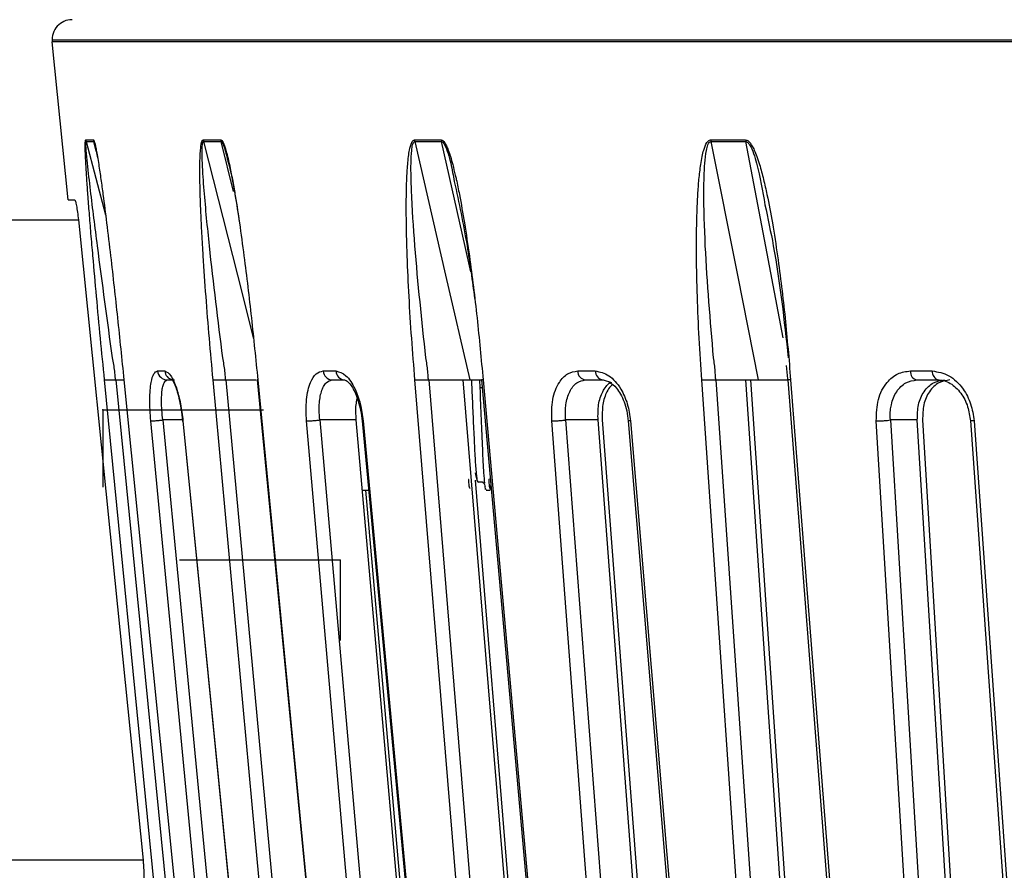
# Model space of a CAD drawing. Header units: millimetres. Extents: x -210 to 108, y -697 to -158.
# Tile 9 of 24: x -153 to -104, y -483 to -440. Entities that reach past the tile are written whole.
import ezdxf

# ---------------------------------------------------------------- set-up
doc = ezdxf.new("R2010")
doc.units = ezdxf.units.MM
doc.header["$PDSIZE"] = -1

msp = doc.modelspace()

# ---------------------------------------------------------------- linework, layer by layer
at = {"color": 7, "linetype": 'Continuous', "lineweight": 25}
for p, q in [((-151.127, -441.447), (92.661, -441.447)), ((92.656, -441.548), (-151.122, -441.548)), ((-150.328, -449.447), (-151.122, -441.548)), ((-149.426, -446.537), (-149.045, -446.537)), ((-149.426, -446.537), (-148.454, -450.196)), ((-148.919, -447.014), (-149.045, -446.537)), ((-143.556, -446.537), (-142.676, -446.537)), ((-142.053, -449.037), (-142.676, -446.537)), ((-133.005, -446.537), (-131.663, -446.537)), ((-118.206, -446.537), (-116.456, -446.537)), ((-148.92, -447.01), (-148.85, -447.348)), ((-150.328, -449.447), (-149.993, -449.447)), ((-154.733, -450.447), (-149.813, -450.447)), ((-145.852, -457.997), (-145.494, -457.997)), ((-137.575, -457.997), (-136.943, -457.997)), ((-124.861, -457.997), (-123.982, -457.997)), ((-114.439, -457.729), (-114.357, -458.555)), ((-108.233, -457.997), (-107.142, -457.997)), ((-147.954, -458.447), (-147.519, -458.447)), ((-147.943, -458.447), (-142.886, -509.689)), ((-142.443, -458.447), (-137.71, -509.689)), ((-132.307, -458.447), (-128.094, -509.689)), ((-126.388, -509.406), (-130.576, -458.447)), ((-130.257, -458.447), (-129.667, -458.447)), ((-129.733, -458.847), (-129.751, -458.447)), ((-123.59, -458.447), (-123.168, -458.576)), ((-117.952, -458.447), (-114.429, -509.689)), ((-112.961, -509.406), (-116.462, -458.447)), ((-116.221, -458.447), (-112.732, -509.406)), ((-116.215, -458.447), (-116.052, -458.447)), ((-129.632, -458.847), (-129.733, -458.847)), ((-131.631, -509.406), (-135.925, -460.447)), ((-120.13, -509.406), (-123.843, -460.447)), ((-123.631, -460.447), (-119.928, -509.406)), ((-104.909, -509.406), (-107.889, -460.447)), ((-107.623, -460.447), (-104.655, -509.406)), ((-129.983, -463.462), (-126.215, -509.406)), ((-135.618, -463.947), (-135.31, -463.947)), ((-135.468, -463.947), (-131.488, -509.406)), ((-129.438, -463.947), (-129.238, -463.947)), ((-129.253, -463.854), (-129.238, -463.884)), ((-129.232, -463.873), (-129.239, -463.882)), ((-129.22, -463.922), (-129.193, -463.715)), ((-146.583, -482.447), (-162.733, -482.447))]:
    msp.add_line(p, q, dxfattribs=at)
at = {"color": 7, "linetype": 'Continuous'}
for p, q in [((-148.583, -459.947), (-148.583, -463.806)), ((-148.583, -459.947), (-140.557, -459.947)), ((-136.733, -467.447), (-144.759, -467.447)), ((-136.733, -467.447), (-136.733, -471.461))]:
    msp.add_line(p, q, dxfattribs=at)
at = {"color": 7, "linetype": 'Continuous', "lineweight": 25, "flags": 128}
for points in [[(-149.44, -446.458), (-149.396, -446.458), (-149.35, -446.458), (-149.304, -446.458), (-149.256, -446.458), (-149.208, -446.458), (-149.159, -446.458), (-149.11, -446.458), (-149.059, -446.458)], [(-143.569, -446.458), (-143.462, -446.458), (-143.354, -446.458), (-143.245, -446.458), (-143.136, -446.458), (-143.025, -446.458), (-142.914, -446.458), (-142.802, -446.458), (-142.69, -446.458)], [(-143.556, -446.537), (-141.865, -453.207), (-141.059, -456.388)], [(-133.017, -446.458), (-132.852, -446.458), (-132.686, -446.458), (-132.519, -446.458), (-132.352, -446.458), (-132.184, -446.458), (-132.015, -446.458), (-131.845, -446.458), (-131.675, -446.458)], [(-133.005, -446.537), (-131.466, -453.207), (-130.257, -458.447)], [(-130.203, -453.047), (-130.487, -451.778), (-131.663, -446.537)], [(-118.217, -446.458), (-118, -446.458), (-117.783, -446.458), (-117.565, -446.458), (-117.347, -446.458), (-117.127, -446.458), (-116.908, -446.458), (-116.688, -446.458), (-116.467, -446.458)], [(-118.206, -446.537), (-116.881, -453.207), (-115.84, -458.447)], [(-114.589, -456.351), (-115.459, -451.778), (-116.456, -446.537)], [(-149.813, -450.447), (-147.994, -468.474), (-146.583, -482.447)], [(-143.444, -509.734), (-146.251, -481.292), (-148.505, -458.447)], [(-147.537, -458.447), (-144.619, -487.447), (-142.376, -509.734)], [(-138.344, -509.734), (-140.971, -481.292), (-143.08, -458.447)], [(-140.874, -458.448), (-138.486, -483.126), (-135.91, -509.729)], [(-140.847, -458.447), (-138.039, -487.447), (-135.881, -509.734)], [(-128.778, -509.734), (-131.116, -481.292), (-132.994, -458.447)], [(-129.668, -458.448), (-127.471, -483.123), (-125.102, -509.726)], [(-129.587, -458.447), (-127.005, -487.447), (-125.02, -509.734)], [(-115.137, -509.734), (-117.091, -481.292), (-118.66, -458.447)], [(-114.365, -458.447), (-112.451, -483.119), (-110.386, -509.723)], [(-114.219, -458.447), (-111.968, -487.447), (-110.238, -509.734)], [(-141.466, -509.734), (-144.089, -482.418), (-146.193, -460.495)], [(-145.595, -460.447), (-142.947, -488.022), (-140.867, -509.689)], [(-144.612, -460.447), (-144.734, -460.447), (-145.595, -460.447)], [(-144.593, -460.49), (-142.242, -484.188), (-139.707, -509.73)], [(-144.587, -460.495), (-141.825, -488.326), (-139.7, -509.734)], [(-134.092, -509.734), (-136.489, -482.418), (-138.412, -460.495)], [(-135.925, -460.447), (-136.947, -460.447), (-137.75, -460.447)], [(-137.75, -460.447), (-135.33, -488.022), (-133.429, -509.689)], [(-135.634, -460.488), (-133.42, -484.186), (-131.035, -509.728)], [(-135.581, -460.495), (-132.981, -488.326), (-130.981, -509.734)], [(-122.425, -509.734), (-124.497, -482.418), (-126.16, -460.495)], [(-123.843, -460.447), (-124.75, -460.447), (-125.462, -460.447)], [(-125.462, -460.447), (-123.37, -488.022), (-121.726, -509.689)], [(-122.333, -460.485), (-120.349, -484.182), (-118.21, -509.725)], [(-122.221, -460.495), (-119.89, -488.326), (-118.096, -509.734)], [(-106.943, -509.734), (-108.606, -482.418), (-109.94, -460.495)], [(-107.889, -460.447), (-108.642, -460.447), (-109.234, -460.447)], [(-109.234, -460.447), (-107.555, -488.022), (-106.236, -509.689)], [(-105.238, -460.481), (-103.564, -484.179), (-101.759, -509.721)], [(-105.054, -460.495), (-103.087, -488.326), (-101.573, -509.734)]]:
    msp.add_lwpolyline(points, dxfattribs=at)
at = {"color": 7, "linetype": 'Continuous', "lineweight": 25}
for centre, radius, start, end in [((-150.127, -441.447), 1, 90, 185.7432), ((-148.938, -446.408), 0.504, 185.6862, 194.8583), ((-143.044, -446.408), 0.528, 185.4048, 194.1562), ((-132.443, -446.409), 0.577, 184.9004, 192.8856), ((-117.552, -446.409), 0.666, 184.1954, 191.0865), ((-145.363, -457.957), 0.491, 184.7726, 269.2277), ((-145.003, -457.956), 0.493, 184.7981, 257.9193), ((-137.104, -457.977), 0.471, 182.5345, 267.2507), ((-136.473, -457.978), 0.47, 182.3631, 267.0869), ((-124.416, -458.004), 0.446, 179.1, 263.5537), ((-123.538, -458.006), 0.444, 178.865, 263.2641), ((-107.813, -458.036), 0.422, 174.8124, 257.1804), ((-106.723, -458.037), 0.421, 174.5485, 256.6885)]:
    msp.add_arc(centre, radius, start, end, dxfattribs=at)
for points, knots in [([(-148.505, -458.447), (-148.573, -457.754), (-148.71, -456.361), (-148.904, -454.295), (-149.061, -452.548), (-149.18, -451.159), (-149.263, -450.136), (-149.333, -449.236), (-149.391, -448.425), (-149.431, -447.791), (-149.456, -447.302), (-149.47, -446.925), (-149.473, -446.643), (-149.46, -446.48), (-149.447, -446.465), (-149.44, -446.458)], [0, 0, 0, 0, 0.167566, 0.336422, 0.499725, 0.590815, 0.673973, 0.749281, 0.811617, 0.874194, 0.908303, 0.936935, 0.974643, 0.98828, 1, 1, 1, 1]), ([(-148.108, -457.343), (-148.362, -455.475), (-148.744, -452.678), (-149.153, -449.437), (-149.337, -447.846), (-149.412, -447.083), (-149.437, -446.735), (-149.439, -446.596), (-149.435, -446.546), (-149.429, -446.54), (-149.426, -446.537)], [0, 0, 0, 0, 0.506374, 0.758088, 0.883, 0.944303, 0.973771, 0.987488, 0.993875, 1, 1, 1, 1]), ([(-149.059, -446.458), (-149.05, -446.465), (-149.032, -446.48), (-148.998, -446.589), (-148.959, -446.751), (-148.912, -446.988), (-148.857, -447.302), (-148.778, -447.791), (-148.686, -448.425), (-148.553, -449.4), (-148.391, -450.674), (-148.146, -452.728), (-147.853, -455.345), (-147.643, -457.413), (-147.537, -458.447)], [0, 0, 0, 0, 0.011715, 0.02535, 0.042264, 0.063186, 0.091791, 0.125922, 0.188493, 0.250824, 0.366653, 0.500345, 0.750124, 1, 1, 1, 1]), ([(-149.059, -446.458), (-149.057, -446.473), (-149.054, -446.5), (-149.048, -446.526), (-149.045, -446.537)], [0, 0, 0, 0, 0.5599677, 1, 1, 1, 1]), ([(-149.045, -446.537), (-149.041, -446.54), (-149.032, -446.546), (-149.012, -446.597), (-148.971, -446.736), (-148.94, -446.898), (-148.92, -447.01)], [0, 0, 0, 0, 0.107314, 0.219215, 0.459549, 1, 1, 1, 1]), ([(-143.08, -458.447), (-143.143, -457.754), (-143.27, -456.361), (-143.435, -454.295), (-143.557, -452.548), (-143.638, -451.159), (-143.689, -450.136), (-143.723, -449.236), (-143.742, -448.425), (-143.744, -447.791), (-143.732, -447.302), (-143.71, -446.925), (-143.676, -446.643), (-143.619, -446.48), (-143.585, -446.465), (-143.569, -446.458)], [0, 0, 0, 0, 0.167566, 0.336422, 0.499725, 0.590815, 0.673973, 0.749281, 0.811617, 0.874194, 0.908303, 0.936935, 0.974643, 0.98828, 1, 1, 1, 1]), ([(-142.597, -457.343), (-142.83, -455.475), (-143.178, -452.678), (-143.496, -449.437), (-143.61, -447.846), (-143.635, -447.083), (-143.623, -446.735), (-143.6, -446.596), (-143.578, -446.546), (-143.563, -446.54), (-143.556, -446.537)], [0, 0, 0, 0, 0.5063741, 0.7580878, 0.8830003, 0.9443031, 0.9737708, 0.9874881, 0.993875, 1, 1, 1, 1]), ([(-142.69, -446.458), (-142.688, -446.473), (-142.685, -446.5), (-142.679, -446.526), (-142.676, -446.537)], [0, 0, 0, 0, 0.559968, 1, 1, 1, 1]), ([(-142.69, -446.458), (-142.672, -446.465), (-142.632, -446.48), (-142.57, -446.589), (-142.505, -446.751), (-142.464, -446.887), (-142.441, -446.962)], [0, 0, 0, 0, 0.185409, 0.401199, 0.66888, 1, 1, 1, 1]), ([(-142.676, -446.537), (-142.668, -446.54), (-142.65, -446.546), (-142.613, -446.596), (-142.501, -446.845), (-142.432, -447.148), (-142.376, -447.4)], [0, 0, 0, 0, 0.064497, 0.131751, 0.276194, 1, 1, 1, 1]), ([(-132.994, -458.447), (-133.05, -457.754), (-133.162, -456.361), (-133.291, -454.295), (-133.372, -452.548), (-133.413, -451.159), (-133.428, -450.136), (-133.425, -449.236), (-133.406, -448.425), (-133.369, -447.791), (-133.32, -447.302), (-133.263, -446.925), (-133.193, -446.643), (-133.096, -446.48), (-133.042, -446.465), (-133.017, -446.458)], [0, 0, 0, 0, 0.167566, 0.336422, 0.499725, 0.590815, 0.673973, 0.749281, 0.811617, 0.874194, 0.908303, 0.936935, 0.974643, 0.98828, 1, 1, 1, 1]), ([(-132.446, -457.343), (-132.646, -455.475), (-132.946, -452.678), (-133.161, -449.437), (-133.201, -447.846), (-133.174, -447.083), (-133.126, -446.735), (-133.078, -446.596), (-133.04, -446.546), (-133.017, -446.54), (-133.005, -446.537)], [0, 0, 0, 0, 0.506374, 0.758088, 0.883, 0.944303, 0.973771, 0.987488, 0.993875, 1, 1, 1, 1]), ([(-131.675, -446.458), (-131.674, -446.473), (-131.671, -446.5), (-131.665, -446.526), (-131.663, -446.537)], [0, 0, 0, 0, 0.559968, 1, 1, 1, 1]), ([(-131.675, -446.458), (-131.648, -446.465), (-131.59, -446.48), (-131.503, -446.589), (-131.414, -446.751), (-131.317, -446.988), (-131.212, -447.303), (-131.093, -447.719), (-131.021, -448.033), (-130.98, -448.21)], [0, 0, 0, 0, 0.068828, 0.148933, 0.248302, 0.37122, 0.539273, 0.739796, 1, 1, 1, 1]), ([(-131.663, -446.537), (-131.65, -446.54), (-131.625, -446.546), (-131.572, -446.596), (-131.389, -446.907), (-131.195, -447.598), (-131.08, -448.231), (-131.025, -448.534)], [0, 0, 0, 0, 0.030653, 0.062616, 0.131264, 0.583851, 1, 1, 1, 1]), ([(-118.66, -458.447), (-118.706, -457.754), (-118.799, -456.361), (-118.886, -454.295), (-118.924, -452.548), (-118.923, -451.159), (-118.902, -450.136), (-118.862, -449.236), (-118.804, -448.425), (-118.731, -447.791), (-118.648, -447.302), (-118.557, -446.925), (-118.454, -446.643), (-118.32, -446.48), (-118.249, -446.465), (-118.217, -446.458)], [0, 0, 0, 0, 0.167566, 0.336422, 0.499725, 0.590815, 0.673973, 0.749281, 0.811617, 0.874194, 0.908303, 0.936935, 0.974643, 0.98828, 1, 1, 1, 1]), ([(-118.069, -457.343), (-118.229, -455.475), (-118.469, -452.678), (-118.571, -449.437), (-118.536, -447.846), (-118.457, -447.083), (-118.375, -446.735), (-118.305, -446.596), (-118.252, -446.546), (-118.221, -446.54), (-118.206, -446.537)], [0, 0, 0, 0, 0.506374, 0.758088, 0.883, 0.944303, 0.973771, 0.987488, 0.993875, 1, 1, 1, 1]), ([(-116.467, -446.458), (-116.432, -446.465), (-116.358, -446.48), (-116.249, -446.589), (-116.14, -446.751), (-116.023, -446.988), (-115.898, -447.302), (-115.739, -447.791), (-115.568, -448.425), (-115.35, -449.4), (-115.111, -450.674), (-114.795, -452.728), (-114.476, -455.345), (-114.305, -457.413), (-114.219, -458.447)], [0, 0, 0, 0, 0.011715, 0.02535, 0.042264, 0.063186, 0.091791, 0.125922, 0.188493, 0.250824, 0.366653, 0.500345, 0.750124, 1, 1, 1, 1]), ([(-116.467, -446.458), (-116.465, -446.473), (-116.463, -446.5), (-116.458, -446.526), (-116.456, -446.537)], [0, 0, 0, 0, 0.559968, 1, 1, 1, 1]), ([(-116.456, -446.537), (-116.44, -446.54), (-116.407, -446.546), (-116.342, -446.596), (-116.12, -446.907), (-115.8, -447.986), (-115.622, -449.003), (-115.501, -449.69)], [0, 0, 0, 0, 0.020054, 0.040965, 0.085876, 0.38197, 1, 1, 1, 1]), ([(-142.441, -446.962), (-142.412, -447.068), (-142.349, -447.301), (-142.24, -447.791), (-142.115, -448.425), (-141.947, -449.4), (-141.75, -450.674), (-141.47, -452.728), (-141.156, -455.345), (-140.95, -457.413), (-140.847, -458.447)], [0, 0, 0, 0, 0.030534, 0.066967, 0.133759, 0.200294, 0.323935, 0.466645, 0.733271, 1, 1, 1, 1]), ([(-142.376, -447.4), (-142.355, -447.474), (-142.078, -448.462), (-141.92, -449.547), (-141.773, -450.551)], [0, 0, 0, 0, 0.075079, 1, 1, 1, 1]), ([(-130.98, -448.21), (-130.962, -448.282), (-130.884, -448.603), (-130.729, -449.401), (-130.503, -450.674), (-130.2, -452.728), (-129.876, -455.345), (-129.684, -457.413), (-129.587, -458.447)], [0, 0, 0, 0, 0.022031, 0.097148, 0.236737, 0.397853, 0.698868, 1, 1, 1, 1]), ([(-131.025, -448.534), (-130.797, -449.601), (-130.385, -451.537), (-130.127, -453.501), (-130.011, -454.381)], [0, 0, 0, 0, 0.551444, 1, 1, 1, 1]), ([(-149.993, -449.447), (-149.981, -449.463), (-149.958, -449.494), (-149.909, -449.724), (-149.857, -450.054), (-149.828, -450.316), (-149.813, -450.447)], [0, 0, 0, 0, 0.249544, 0.500017, 0.750118, 1, 1, 1, 1]), ([(-115.501, -449.69), (-115.356, -450.374), (-114.818, -452.905), (-114.542, -455.471), (-114.341, -457.343)], [0, 0, 0, 0, 0.270287, 1, 1, 1, 1]), ([(-147.964, -458.376), (-147.973, -458.253), (-147.997, -457.906), (-148.064, -457.564), (-148.108, -457.343)], [0, 0, 0, 0, 0.354009, 1, 1, 1, 1]), ([(-142.462, -458.376), (-142.47, -458.253), (-142.493, -457.906), (-142.556, -457.564), (-142.597, -457.343)], [0, 0, 0, 0, 0.354009, 1, 1, 1, 1]), ([(-132.325, -458.376), (-132.332, -458.253), (-132.352, -457.906), (-132.409, -457.564), (-132.446, -457.343)], [0, 0, 0, 0, 0.354009, 1, 1, 1, 1]), ([(-117.967, -458.376), (-117.973, -458.253), (-117.989, -457.906), (-118.038, -457.564), (-118.069, -457.343)], [0, 0, 0, 0, 0.354009, 1, 1, 1, 1]), ([(-146.193, -460.495), (-146.219, -460.128), (-146.269, -459.394), (-146.198, -458.574), (-146.053, -458.085), (-145.919, -458.026), (-145.852, -457.997)], [0, 0, 0, 0, 0.280377, 0.559712, 0.779882, 1, 1, 1, 1]), ([(-145.494, -457.997), (-145.394, -458.045), (-145.195, -458.139), (-144.909, -458.808), (-144.695, -459.631), (-144.623, -460.207), (-144.587, -460.495)], [0, 0, 0, 0, 0.27982, 0.559169, 0.779392, 1, 1, 1, 1]), ([(-138.412, -460.495), (-138.425, -460.128), (-138.453, -459.394), (-138.247, -458.574), (-137.941, -458.085), (-137.697, -458.026), (-137.575, -457.997)], [0, 0, 0, 0, 0.280377, 0.559712, 0.779882, 1, 1, 1, 1]), ([(-136.943, -457.997), (-136.774, -458.045), (-136.436, -458.139), (-135.999, -458.808), (-135.699, -459.631), (-135.62, -460.207), (-135.581, -460.495)], [0, 0, 0, 0, 0.27982, 0.559169, 0.779392, 1, 1, 1, 1]), ([(-126.16, -460.495), (-126.162, -460.128), (-126.165, -459.394), (-125.833, -458.574), (-125.379, -458.085), (-125.034, -458.026), (-124.861, -457.997)], [0, 0, 0, 0, 0.280377, 0.559712, 0.779882, 1, 1, 1, 1]), ([(-123.982, -457.997), (-123.751, -458.045), (-123.288, -458.139), (-122.719, -458.808), (-122.344, -459.631), (-122.262, -460.207), (-122.221, -460.495)], [0, 0, 0, 0, 0.27982, 0.559169, 0.779392, 1, 1, 1, 1]), ([(-109.94, -460.495), (-109.929, -460.128), (-109.908, -459.394), (-109.464, -458.574), (-108.88, -458.085), (-108.449, -458.026), (-108.233, -457.997)], [0, 0, 0, 0, 0.280377, 0.559712, 0.779882, 1, 1, 1, 1]), ([(-107.142, -457.997), (-106.858, -458.045), (-106.289, -458.139), (-105.611, -458.808), (-105.178, -459.631), (-105.095, -460.207), (-105.054, -460.495)], [0, 0, 0, 0, 0.27982, 0.559169, 0.779392, 1, 1, 1, 1]), ([(-148.505, -458.447), (-148.49, -458.447), (-148.459, -458.447), (-148.333, -458.447), (-148.194, -458.448), (-148.067, -458.448), (-147.993, -458.447), (-147.954, -458.447)], [0, 0, 0, 0, 0.2440496, 0.4994426, 0.7153198, 0.8491754, 1, 1, 1, 1]), ([(-147.954, -458.447), (-147.956, -458.436), (-147.959, -458.412), (-147.962, -458.388), (-147.964, -458.376)], [0, 0, 0, 0, 0.499999, 1, 1, 1, 1]), ([(-147.537, -458.447), (-147.544, -458.448), (-147.552, -458.448), (-147.527, -458.448), (-147.523, -458.448)], [0, 0, 0, 0, 0.826793, 1, 1, 1, 1]), ([(-145.595, -460.447), (-145.612, -460.283), (-145.64, -460.022), (-145.664, -459.527), (-145.652, -459.103), (-145.597, -458.768), (-145.518, -458.517), (-145.429, -458.475), (-145.37, -458.447)], [0, 0, 0, 0, 0.157699, 0.250775, 0.500212, 0.631323, 0.758454, 1, 1, 1, 1]), ([(-145.37, -458.447), (-145.304, -458.447), (-145.187, -458.447), (-145.066, -458.447), (-145.013, -458.447)], [0, 0, 0, 0, 0.56, 1, 1, 1, 1]), ([(-145.102, -458.447), (-145.105, -458.446), (-145.117, -458.444), (-145.013, -458.62), (-144.896, -458.956), (-144.784, -459.359), (-144.675, -459.89), (-144.628, -460.301), (-144.603, -460.517)], [0, 0, 0, 0, 0.074606, 0.309298, 0.45414, 0.617279, 0.799051, 1, 1, 1, 1]), ([(-143.08, -458.447), (-143.053, -458.447), (-142.997, -458.447), (-142.844, -458.447), (-142.693, -458.448), (-142.562, -458.448), (-142.491, -458.447), (-142.453, -458.447)], [0, 0, 0, 0, 0.24405, 0.499443, 0.71532, 0.849175, 1, 1, 1, 1]), ([(-142.453, -458.447), (-142.454, -458.436), (-142.458, -458.412), (-142.461, -458.388), (-142.462, -458.376)], [0, 0, 0, 0, 0.499999, 1, 1, 1, 1]), ([(-142.453, -458.447), (-142.261, -458.447), (-141.878, -458.447), (-141.319, -458.447), (-141.047, -458.447), (-140.925, -458.447)], [0, 0, 0, 0, 0.3560486, 0.71076, 1, 1, 1, 1]), ([(-140.847, -458.447), (-140.865, -458.448), (-140.892, -458.448), (-140.878, -458.448), (-140.874, -458.448)], [0, 0, 0, 0, 0.6779352, 1, 1, 1, 1]), ([(-137.75, -460.447), (-137.763, -460.283), (-137.785, -460.022), (-137.773, -459.527), (-137.705, -459.103), (-137.568, -458.768), (-137.398, -458.517), (-137.234, -458.475), (-137.126, -458.447)], [0, 0, 0, 0, 0.157699, 0.250775, 0.500212, 0.631323, 0.758454, 1, 1, 1, 1]), ([(-137.126, -458.447), (-137.01, -458.447), (-136.802, -458.447), (-136.59, -458.447), (-136.497, -458.447)], [0, 0, 0, 0, 0.56, 1, 1, 1, 1]), ([(-136.574, -458.44), (-136.515, -458.448), (-136.387, -458.465), (-136.153, -458.745), (-135.961, -459.121), (-135.819, -459.508), (-135.698, -459.981), (-135.657, -460.332), (-135.635, -460.514)], [0, 0, 0, 0, 0.194766, 0.423937, 0.55319, 0.692303, 0.84112, 1, 1, 1, 1]), ([(-132.994, -458.447), (-132.956, -458.447), (-132.878, -458.447), (-132.705, -458.447), (-132.547, -458.448), (-132.418, -458.448), (-132.352, -458.447), (-132.316, -458.447)], [0, 0, 0, 0, 0.24405, 0.499443, 0.71532, 0.849175, 1, 1, 1, 1]), ([(-132.316, -458.447), (-132.318, -458.436), (-132.32, -458.412), (-132.323, -458.388), (-132.325, -458.376)], [0, 0, 0, 0, 0.499999, 1, 1, 1, 1]), ([(-132.316, -458.447), (-132.135, -458.447), (-131.774, -458.447), (-131.172, -458.447), (-130.72, -458.447), (-130.423, -458.447), (-130.312, -458.447), (-130.257, -458.447)], [0, 0, 0, 0, 0.250365, 0.49979, 0.749195, 0.874833, 1, 1, 1, 1]), ([(-129.838, -463.495), (-129.847, -463.507), (-129.874, -463.541), (-129.916, -463.154), (-129.974, -462.406), (-130.024, -461.351), (-130.081, -460.156), (-130.124, -459.126), (-130.15, -458.609), (-130.158, -458.447)], [0, 0, 0, 0, 0.084291, 0.250676, 0.420613, 0.587026, 0.756444, 0.924178, 1, 1, 1, 1]), ([(-129.587, -458.447), (-129.616, -458.448), (-129.66, -458.448), (-129.673, -458.448), (-129.667, -458.447), (-129.665, -458.447)], [0, 0, 0, 0, 0.565816, 0.866536, 1, 1, 1, 1]), ([(-125.462, -460.447), (-125.471, -460.283), (-125.487, -460.022), (-125.438, -459.527), (-125.316, -459.103), (-125.103, -458.768), (-124.849, -458.517), (-124.617, -458.475), (-124.466, -458.447)], [0, 0, 0, 0, 0.157699, 0.250775, 0.500212, 0.631323, 0.758454, 1, 1, 1, 1]), ([(-124.466, -458.447), (-124.303, -458.447), (-124.013, -458.447), (-123.719, -458.447), (-123.59, -458.447)], [0, 0, 0, 0, 0.56, 1, 1, 1, 1]), ([(-123.843, -460.447), (-123.847, -460.186), (-123.854, -459.665), (-123.668, -459.099), (-123.447, -458.775), (-123.299, -458.602), (-123.197, -458.575), (-123.173, -458.568)], [0, 0, 0, 0, 0.314002, 0.626874, 0.790826, 0.950311, 1, 1, 1, 1]), ([(-123.303, -458.535), (-123.171, -458.628), (-122.961, -458.775), (-122.709, -459.156), (-122.532, -459.535), (-122.391, -459.995), (-122.352, -460.333), (-122.332, -460.507)], [0, 0, 0, 0, 0.279172, 0.441882, 0.616241, 0.802092, 1, 1, 1, 1]), ([(-118.66, -458.447), (-118.613, -458.447), (-118.515, -458.447), (-118.329, -458.447), (-118.171, -458.448), (-118.05, -458.448), (-117.991, -458.447), (-117.959, -458.447)], [0, 0, 0, 0, 0.24405, 0.499443, 0.71532, 0.849175, 1, 1, 1, 1]), ([(-117.959, -458.447), (-117.961, -458.436), (-117.963, -458.412), (-117.965, -458.388), (-117.967, -458.376)], [0, 0, 0, 0, 0.4999991, 1, 1, 1, 1]), ([(-117.96, -458.447), (-117.798, -458.447), (-117.475, -458.447), (-116.878, -458.447), (-116.395, -458.447), (-116.052, -458.447), (-115.911, -458.447), (-115.84, -458.447)], [0, 0, 0, 0, 0.250365, 0.49979, 0.749195, 0.874833, 1, 1, 1, 1]), ([(-115.84, -458.447), (-115.535, -458.447), (-115.047, -458.447), (-114.55, -458.447), (-114.365, -458.447)], [0, 0, 0, 0, 0.62599, 1, 1, 1, 1]), ([(-114.219, -458.447), (-114.258, -458.448), (-114.318, -458.448), (-114.352, -458.448), (-114.356, -458.448), (-114.356, -458.448)], [0, 0, 0, 0, 0.620593, 0.950426, 1, 1, 1, 1]), ([(-109.234, -460.447), (-109.239, -460.283), (-109.248, -460.022), (-109.165, -459.527), (-108.994, -459.103), (-108.713, -458.768), (-108.386, -458.517), (-108.096, -458.475), (-107.906, -458.447)], [0, 0, 0, 0, 0.157699, 0.250775, 0.500212, 0.631323, 0.758454, 1, 1, 1, 1]), ([(-107.906, -458.447), (-107.704, -458.447), (-107.344, -458.447), (-106.98, -458.447), (-106.82, -458.447)], [0, 0, 0, 0, 0.56, 1, 1, 1, 1]), ([(-107.889, -460.447), (-107.884, -460.186), (-107.875, -459.664), (-107.623, -459.102), (-107.338, -458.768), (-107.006, -458.517), (-106.717, -458.475), (-106.527, -458.447)], [0, 0, 0, 0, 0.250253, 0.499605, 0.630271, 0.757378, 1, 1, 1, 1]), ([(-106.256, -458.447), (-106.447, -458.475), (-106.738, -458.517), (-107.071, -458.769), (-107.356, -459.103), (-107.609, -459.665), (-107.619, -460.187), (-107.623, -460.447)], [0, 0, 0, 0, 0.2428375, 0.3700598, 0.5008463, 0.750309, 1, 1, 1, 1]), ([(-106.876, -458.44), (-106.768, -458.447), (-106.555, -458.461), (-106.241, -458.603), (-105.955, -458.819), (-105.636, -459.185), (-105.338, -459.748), (-105.27, -460.255), (-105.237, -460.499)], [0, 0, 0, 0, 0.140024, 0.276364, 0.408075, 0.53598, 0.777108, 1, 1, 1, 1]), ([(-129.5, -463.598), (-129.515, -463.447), (-129.551, -463.089), (-129.608, -461.929), (-129.67, -460.409), (-129.712, -459.368), (-129.733, -458.847)], [0, 0, 0, 0, 0.195083, 0.463388, 0.731694, 1, 1, 1, 1]), ([(-123.128, -458.684), (-123.162, -458.713), (-123.265, -458.802), (-123.452, -459.108), (-123.642, -459.662), (-123.635, -460.185), (-123.631, -460.447)], [0, 0, 0, 0, 0.091759, 0.280084, 0.639423, 1, 1, 1, 1]), ([(-135.925, -460.447), (-135.942, -460.179), (-135.966, -459.787), (-135.896, -459.478), (-135.874, -459.38)], [0, 0, 0, 0, 0.682962, 1, 1, 1, 1]), ([(-146.193, -460.495), (-146.173, -460.495), (-146.141, -460.494), (-146.054, -460.488), (-145.974, -460.482), (-145.881, -460.474), (-145.754, -460.463), (-145.657, -460.454), (-145.595, -460.447)], [0, 0, 0, 0, 0.2393789, 0.3682928, 0.4999618, 0.6316365, 0.7605665, 1, 1, 1, 1]), ([(-144.587, -460.495), (-144.599, -460.495), (-144.616, -460.495), (-144.596, -460.491), (-144.591, -460.49)], [0, 0, 0, 0, 0.745567, 1, 1, 1, 1]), ([(-138.412, -460.495), (-138.379, -460.495), (-138.33, -460.494), (-138.225, -460.488), (-138.133, -460.482), (-138.033, -460.474), (-137.901, -460.463), (-137.809, -460.454), (-137.75, -460.447)], [0, 0, 0, 0, 0.239379, 0.368293, 0.499962, 0.631636, 0.760566, 1, 1, 1, 1]), ([(-135.581, -460.495), (-135.603, -460.495), (-135.637, -460.494), (-135.641, -460.49), (-135.633, -460.488), (-135.632, -460.488)], [0, 0, 0, 0, 0.617206, 0.949563, 1, 1, 1, 1]), ([(-126.16, -460.495), (-126.117, -460.495), (-126.052, -460.494), (-125.933, -460.488), (-125.833, -460.482), (-125.731, -460.474), (-125.6, -460.463), (-125.516, -460.454), (-125.462, -460.447)], [0, 0, 0, 0, 0.239379, 0.368293, 0.499962, 0.631636, 0.760566, 1, 1, 1, 1]), ([(-122.221, -460.495), (-122.255, -460.495), (-122.308, -460.494), (-122.334, -460.489), (-122.332, -460.486), (-122.331, -460.484)], [0, 0, 0, 0, 0.519675, 0.799514, 1, 1, 1, 1]), ([(-109.94, -460.495), (-109.889, -460.495), (-109.81, -460.494), (-109.682, -460.488), (-109.579, -460.482), (-109.478, -460.474), (-109.353, -460.463), (-109.281, -460.454), (-109.234, -460.447)], [0, 0, 0, 0, 0.239379, 0.368293, 0.499962, 0.631636, 0.760566, 1, 1, 1, 1]), ([(-105.054, -460.495), (-105.099, -460.495), (-105.169, -460.495), (-105.203, -460.49), (-105.215, -460.489)], [0, 0, 0, 0, 0.6499892, 1, 1, 1, 1]), ([(-130.234, -463.871), (-130.246, -463.861), (-130.272, -463.839), (-130.295, -463.63), (-130.308, -463.425), (-130.309, -463.418)], [0, 0, 0, 0, 0.455259, 0.981315, 1, 1, 1, 1]), ([(-129.977, -463.09), (-129.958, -463.202), (-129.91, -463.487), (-129.866, -463.525), (-129.839, -463.547)], [0, 0, 0, 0, 0.391591, 1, 1, 1, 1]), ([(-129.248, -463.854), (-129.254, -463.836), (-129.268, -463.786), (-129.282, -463.618), (-129.282, -463.458), (-129.278, -463.414), (-129.275, -463.401), (-129.274, -463.398), (-129.273, -463.395), (-129.272, -463.393), (-129.27, -463.391), (-129.267, -463.389), (-129.264, -463.388), (-129.263, -463.39), (-129.263, -463.391)], [0, 0, 0, 0, 0.311785, 0.833251, 0.944308, 0.968535, 0.971961, 0.974656, 0.975855, 0.977039, 0.9796, 0.982757, 0.997244, 1, 1, 1, 1]), ([(-129.839, -463.547), (-129.804, -463.541), (-129.763, -463.535), (-129.682, -463.53), (-129.657, -463.534), (-129.642, -463.538), (-129.63, -463.542), (-129.621, -463.546), (-129.612, -463.551), (-129.6, -463.559), (-129.585, -463.572), (-129.538, -463.622), (-129.504, -463.707), (-129.492, -463.745), (-129.485, -463.769)], [0, 0, 0, 0, 0.342144, 0.398502, 0.420176, 0.437599, 0.445023, 0.451905, 0.458641, 0.465708, 0.482551, 0.505333, 0.682165, 1, 1, 1, 1]), ([(-129.438, -463.884), (-129.453, -463.92), (-129.469, -463.958), (-129.484, -463.777), (-129.485, -463.769)], [0, 0, 0, 0, 0.954323, 1, 1, 1, 1]), ([(-146.583, -482.447), (-146.577, -482.515), (-146.564, -482.65), (-146.546, -482.9), (-146.533, -483.173), (-146.537, -483.355), (-146.549, -483.436), (-146.559, -483.444), (-146.564, -483.447)], [0, 0, 0, 0, 0.129409, 0.258734, 0.500621, 0.743338, 0.871572, 1, 1, 1, 1])]:
    msp.add_open_spline(points, degree=3, knots=knots, dxfattribs=at)
at = {"color": 7, "linetype": 'Continuous'}
for p in [(-148.583, -459.947), (-136.733, -467.447)]:
    msp.add_point(p, dxfattribs=at)

doc.saveas('drawing.dxf')
